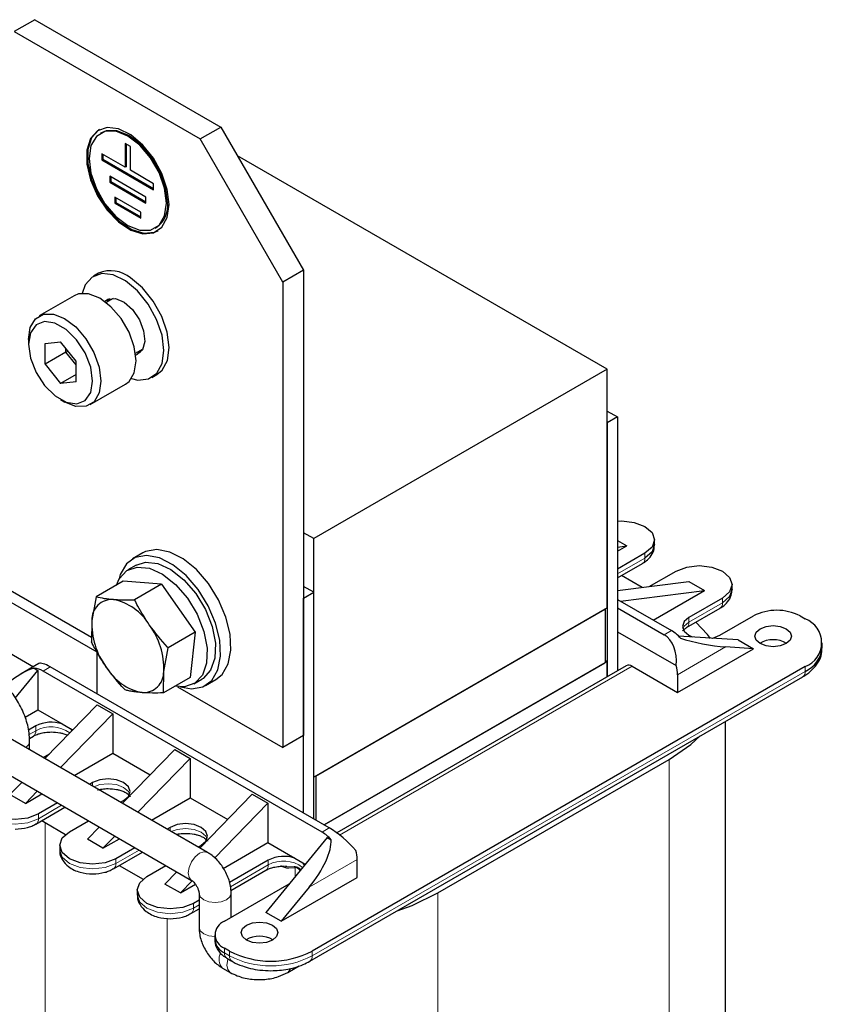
# Model space of a CAD drawing. Header units: millimetres. Extents: x 5 to 418, y 2 to 292.
# Tile 27 of 36: x 280 to 302, y 94 to 121. Entities that reach past the tile are written whole.
import ezdxf

# ---------------------------------------------------------------- set-up
doc = ezdxf.new("R2010")
doc.units = ezdxf.units.MM

msp = doc.modelspace()

# ---------------------------------------------------------------- linework, layer by layer
at = {"color": 7, "linetype": 'Continuous', "lineweight": 25}
for p, q in [((280.1383, 120.9028), (279.5726, 120.5762)), ((280.1383, 120.9028), (285.2295, 117.9637)), ((279.5726, 120.5762), (284.6638, 117.6371)), ((281.9622, 117.8092), (281.9339, 117.7928)), ((284.6638, 117.6371), (285.2295, 117.9637)), ((285.2295, 117.9637), (287.4922, 114.0445)), ((286.9265, 113.7179), (284.6638, 117.6371)), ((282.6132, 117.5144), (282.6132, 116.8612)), ((282.7546, 117.4328), (282.6132, 117.5144)), ((282.6414, 117.4981), (282.6414, 116.8775)), ((282.7546, 116.7796), (282.7546, 117.4328)), ((282.6132, 116.8612), (281.9768, 117.2286)), ((281.9768, 117.2286), (281.9768, 117.0653)), ((282.005, 117.0816), (281.9768, 117.0653)), ((281.9768, 117.0653), (283.391, 116.2489)), ((282.005, 117.2123), (282.005, 117.0816)), ((282.005, 117.0816), (283.391, 116.2815)), ((295.8078, 111.3328), (285.6834, 117.1775)), ((282.6414, 116.8775), (282.6132, 116.8612)), ((283.391, 116.4122), (282.7546, 116.7796)), ((283.1788, 116.0447), (282.1889, 116.6162)), ((282.1889, 116.6162), (282.1889, 116.4529)), ((282.2172, 116.4692), (282.1889, 116.4529)), ((282.1889, 116.4529), (283.1788, 115.8814)), ((282.2172, 116.5999), (282.2172, 116.4692)), ((282.2172, 116.4692), (283.1788, 115.9141)), ((283.391, 116.2489), (283.391, 116.4122)), ((283.0374, 115.6364), (282.3303, 116.0446)), ((282.3303, 116.0446), (282.3303, 115.8813)), ((282.3586, 116.0283), (282.3586, 115.8977)), ((283.1788, 115.8814), (283.1788, 116.0447)), ((282.3586, 115.8977), (282.3303, 115.8813)), ((282.3303, 115.8813), (283.0374, 115.4731)), ((282.3586, 115.8977), (283.0374, 115.5058)), ((283.0374, 115.4731), (283.0374, 115.6364)), ((283.4338, 115.1947), (283.4621, 115.211)), ((287.4922, 114.0445), (286.9265, 113.7179)), ((287.4922, 114.0445), (287.4922, 101.3065)), ((281.8839, 113.9601), (281.7425, 113.8784)), ((286.9265, 113.7179), (286.9265, 100.9799)), ((281.2203, 113.346), (280.2586, 112.7908)), ((282.2839, 113.2672), (282.0947, 113.158)), ((279.9686, 112.1498), (279.9686, 112.0192)), ((280.4206, 112.04), (280.8443, 112.0794)), ((280.4217, 111.4737), (280.4206, 112.04)), ((281.2691, 111.5524), (280.8443, 112.0794)), ((280.9874, 111.8002), (280.9872, 111.9021)), ((282.8947, 111.7723), (283.0838, 111.8815)), ((280.9874, 111.8002), (280.4217, 111.4737)), ((281.0547, 111.8184), (280.9874, 111.8002)), ((281.2693, 111.4505), (280.9874, 111.8002)), ((283.0373, 111.7989), (282.926, 111.7904)), ((280.4217, 111.4737), (280.8465, 110.9467)), ((281.2702, 110.9861), (281.2691, 111.5524)), ((295.8078, 111.3328), (287.775, 106.6956)), ((295.8078, 104.8005), (295.8078, 111.3328)), ((281.2698, 111.1911), (280.8465, 110.9467)), ((283.3424, 111.1071), (283.4838, 111.1887)), ((281.2702, 110.9861), (280.8465, 110.9467)), ((281.6585, 110.3659), (282.6201, 110.9211)), ((280.8453, 110.5006), (280.9584, 110.4353)), ((295.8078, 110.1896), (296.0906, 110.0263)), ((296.0906, 110.0263), (295.8078, 109.863)), ((296.0906, 110.0263), (296.0906, 103.0797)), ((295.8078, 109.863), (295.8078, 102.9164)), ((275.7558, 107.4286), (281.693, 104.0011)), ((287.775, 106.6956), (287.4922, 106.8589)), ((276.4613, 106.6945), (281.8353, 103.5922)), ((287.775, 100.1633), (287.775, 106.6956)), ((296.0906, 106.6453), (296.3452, 106.4983)), ((296.0906, 106.3514), (296.3452, 106.4983)), ((296.0906, 106.4662), (296.3452, 106.4983)), ((297.1038, 106.531), (297.1038, 106.6616)), ((283.0982, 106.3045), (282.8153, 106.1412)), ((296.8402, 106.2942), (296.0906, 105.8615)), ((282.9153, 105.968), (282.689, 105.8374)), ((296.0906, 105.6227), (296.7739, 106.0171)), ((296.7657, 105.3574), (296.1985, 105.6849)), ((296.956, 105.3814), (297.6887, 105.8044)), ((282.5577, 105.5295), (281.8214, 105.1045)), ((283.6064, 105.4492), (282.5577, 105.5295)), ((283.6064, 105.4492), (282.8702, 105.0241)), ((283.6064, 105.4492), (284.5246, 104.1328)), ((296.0906, 105.2721), (298.0422, 105.5186)), ((298.0422, 105.5186), (298.4665, 105.2737)), ((299.2251, 105.3064), (299.2251, 105.437)), ((287.775, 105.2258), (287.4922, 105.3891)), ((287.4922, 105.0625), (287.775, 105.2258)), ((287.775, 99.0202), (287.775, 105.2258)), ((296.1693, 104.9836), (298.4665, 105.2737)), ((297.0666, 104.4656), (298.4665, 105.2737)), ((281.8214, 105.1045), (281.7004, 104.4544)), ((287.4922, 99.1835), (287.4922, 105.0625)), ((296.0906, 105.029), (297.5614, 104.1799)), ((298.9615, 105.0696), (298.0422, 104.539)), ((277.6313, 104.6147), (280.1019, 103.1885)), ((295.8078, 104.8005), (287.775, 100.1633)), ((287.8316, 100.1959), (295.7512, 104.7678)), ((295.7512, 104.7678), (295.7512, 103.298)), ((296.0906, 104.8004), (297.3634, 104.0656)), ((297.9759, 104.2618), (298.8952, 104.7925)), ((281.7004, 104.4544), (281.6908, 103.8686)), ((298.8908, 104.0491), (299.81, 104.5798)), ((301.0828, 104.5798), (301.2242, 104.4981)), ((284.5246, 104.1328), (283.7884, 103.7078)), ((284.5246, 104.1328), (284.394, 102.8969)), ((296.0906, 104.1472), (297.6953, 103.2208)), ((299.3857, 103.9267), (297.754, 104.0297)), ((299.3857, 103.9267), (299.81, 103.6817)), ((301.6928, 103.7144), (301.6928, 103.845)), ((281.8353, 103.6037), (281.8353, 102.4491)), ((283.6673, 103.0576), (283.7884, 103.7078)), ((297.7311, 102.4816), (299.81, 103.6817)), ((299.81, 103.6817), (299.045, 103.7301)), ((280.2518, 103.275), (279.7679, 102.9957)), ((295.8078, 103.3307), (288.058, 98.8569)), ((288.058, 98.8569), (295.7512, 103.298)), ((295.8078, 103.3307), (295.7512, 103.3634)), ((295.8078, 102.9164), (295.8078, 103.3307)), ((279.6034, 102.3312), (280.2231, 103.0859)), ((280.118, 103.1466), (280.2231, 103.0859)), ((280.2231, 103.0859), (280.2231, 102.0081)), ((288.0013, 98.661), (280.3646, 103.0696)), ((288.1993, 98.7753), (280.5626, 103.1839)), ((283.6578, 102.4718), (283.6673, 103.0576)), ((301.2242, 103.1919), (287.7326, 95.4034)), ((296.3266, 103.2159), (288.4023, 98.6413)), ((296.4866, 103.2001), (297.7311, 102.4816)), ((297.7311, 102.9715), (297.7311, 102.4816)), ((284.394, 102.8969), (283.6578, 102.4718)), ((284.4889, 102.7196), (284.7152, 102.8502)), ((284.8152, 102.677), (285.098, 102.8403)), ((287.6663, 95.1262), (301.1579, 102.9147)), ((284.8696, 98.1032), (277.2329, 102.5118)), ((284.0457, 102.643), (286.9265, 100.9799)), ((279.8753, 101.8073), (280.2231, 102.0081)), ((280.2231, 102.0081), (280.8923, 101.6218)), ((281.8495, 102.1471), (280.4167, 100.6738)), ((282.2738, 101.9021), (280.841, 100.4289)), ((281.8495, 102.1471), (282.2738, 101.9021)), ((282.2738, 101.9021), (282.2738, 100.8243)), ((276.7929, 101.7496), (284.4296, 97.341)), ((299.0396, 84.4686), (299.0396, 101.6918)), ((280.1666, 101.5672), (279.9651, 101.4509)), ((280.8923, 101.6218), (281.1096, 101.4964)), ((281.1096, 101.4964), (281.1782, 101.4568)), ((279.9932, 101.2282), (280.1003, 101.2901)), ((279.9985, 100.9152), (279.9985, 101.1509)), ((287.4922, 101.3065), (286.9265, 100.9799)), ((281.2148, 100.213), (282.2738, 100.8243)), ((282.2738, 100.8243), (283.2995, 100.2322)), ((283.9708, 100.9224), (282.538, 99.4492)), ((283.9708, 100.9224), (284.3951, 100.6775)), ((280.3663, 100.7029), (280.5457, 100.8064)), ((282.9623, 99.2042), (284.3951, 100.6775)), ((284.3951, 100.6775), (284.3951, 99.5997)), ((291.1692, 96.9953), (297.5048, 100.6528)), ((279.7838, 100.023), (279.4595, 99.6895)), ((281.7222, 100.0161), (281.6391, 99.9681)), ((287.8316, 100.1959), (287.8316, 98.9876)), ((280.2081, 99.7781), (279.8837, 99.4446)), ((279.8837, 99.4446), (279.4595, 99.6895)), ((279.8837, 99.4446), (280.3348, 99.705)), ((282.4876, 99.4782), (282.5707, 99.5262)), ((283.3362, 98.9884), (284.3951, 99.5997)), ((284.3951, 99.5997), (285.4208, 99.0075)), ((284.6593, 98.2246), (286.0921, 99.6978)), ((286.0921, 99.6978), (286.5164, 99.4529)), ((280.171, 98.8817), (280.9659, 99.3406)), ((280.759, 99.46), (280.2373, 99.1588)), ((285.0568, 97.9521), (286.5164, 99.4529)), ((286.5164, 99.4529), (286.5164, 98.3751)), ((280.3321, 98.9747), (280.4211, 98.922)), ((281.0858, 98.669), (281.6076, 98.9702)), ((280.1577, 98.8752), (280.1693, 98.8807)), ((280.4211, 98.922), (280.9827, 98.5978)), ((281.9051, 98.7984), (281.5808, 98.4649)), ((283.8435, 98.7914), (283.7604, 98.7435)), ((282.005, 98.22), (281.5808, 98.4649)), ((282.005, 98.22), (282.3294, 98.5535)), ((282.005, 98.22), (282.4561, 98.4803)), ((288.1427, 98.514), (286.4598, 96.4647)), ((288.1427, 98.514), (288.2479, 98.4533)), ((280.8222, 98.3016), (280.8222, 98.171)), ((282.8804, 98.2354), (282.3586, 97.9342)), ((284.609, 98.2536), (284.6921, 98.3016)), ((285.2922, 97.6683), (286.5164, 98.3751)), ((286.5164, 98.3751), (287.2563, 97.9479)), ((282.2923, 97.6571), (283.0873, 98.116)), ((286.5305, 97.8934), (285.4653, 97.2784)), ((287.2563, 97.9479), (287.4735, 97.8225)), ((288.963, 97.4199), (288.963, 97.9098)), ((282.4523, 97.7494), (283.1041, 97.3732)), ((283.2071, 97.4444), (283.7289, 97.7456)), ((285.5068, 97.0635), (286.4642, 97.6162)), ((287.4735, 97.8225), (287.5423, 97.7828)), ((283.7021, 97.2403), (284.0265, 97.5738)), ((284.1264, 96.9953), (284.4492, 97.3273)), ((286.8841, 96.2198), (288.963, 97.4199)), ((282.9435, 97.077), (282.9435, 96.9463)), ((284.1264, 96.9953), (283.7021, 97.2403)), ((284.1264, 96.9953), (284.5378, 97.2329)), ((285.3285, 96.2198), (287.0972, 97.2408)), ((287.649, 97.1513), (286.8841, 96.2198)), ((284.6339, 96.7985), (284.4799, 96.7096)), ((284.6339, 96.9873), (284.6339, 96.0564)), ((285.5139, 96.3268), (285.5139, 96.9873)), ((284.4136, 96.4324), (284.6339, 96.5596)), ((284.4003, 96.426), (284.4119, 96.4315)), ((286.8841, 96.2198), (286.4598, 96.4647)), ((285.0648, 95.8524), (285.0648, 95.7217)), ((285.4699, 95.4034), (285.3285, 95.485)), ((285.3947, 95.2078), (285.5362, 95.1262)), ((285.2782, 94.9405), (285.4903, 94.818)), ((287.0616, 94.818), (287.3729, 94.9977))]:
    msp.add_line(p, q, dxfattribs=at)
at = {"color": 7, "linetype": 'Continuous', "lineweight": 18}
for p, q in [((296.8402, 106.2942), (296.8402, 106.1636)), ((296.8402, 106.1636), (296.0906, 105.7309)), ((298.9615, 104.939), (298.0422, 104.4083)), ((298.9615, 105.0696), (298.9615, 104.939)), ((298.0422, 104.539), (298.0422, 104.4083)), ((297.3634, 104.0656), (297.5614, 104.1799)), ((299.045, 103.7301), (297.7311, 102.9715)), ((280.5626, 103.1839), (280.3646, 103.0696)), ((301.2242, 103.0612), (287.7326, 95.2727)), ((288.4832, 98.5798), (296.4866, 103.2001)), ((301.2242, 103.0612), (301.2242, 103.1919)), ((280.1666, 101.4366), (279.986, 101.3324)), ((280.1666, 101.5672), (280.1666, 101.4366)), ((297.5048, 100.6528), (297.5048, 82.3296)), ((281.7222, 100.0161), (281.7222, 99.9201)), ((280.8722, 99.3947), (280.2373, 99.0282)), ((280.2373, 99.0282), (280.2373, 99.1588)), ((280.4211, 98.922), (280.4211, 80.5988)), ((283.8435, 98.7914), (283.8435, 98.6955)), ((288.1993, 98.7753), (288.0013, 98.661)), ((282.9935, 98.1701), (282.3586, 97.8036)), ((282.3586, 97.8036), (282.3586, 97.9342)), ((286.5305, 97.8934), (286.5305, 97.7628)), ((288.963, 97.9098), (287.649, 97.1513)), ((286.5305, 97.7628), (285.4972, 97.1662)), ((287.0407, 97.7265), (287.2407, 97.7224)), ((287.0947, 97.6809), (287.2659, 97.6874)), ((287.2659, 97.6874), (287.2659, 97.4463)), ((291.1692, 96.9953), (291.1692, 78.6721)), ((284.4799, 96.579), (284.4799, 96.7096)), ((284.6339, 96.6678), (284.4799, 96.579)), ((283.7587, 96.3028), (283.7587, 78.6721)), ((285.3285, 95.3543), (285.3285, 95.485)), ((285.4699, 95.2727), (285.3285, 95.3543)), ((285.4699, 95.2727), (285.4699, 95.4034)), ((287.7326, 95.2727), (287.7326, 95.4034))]:
    msp.add_line(p, q, dxfattribs=at)
at = {"color": 7, "linetype": 'Continuous', "lineweight": 25, "flags": 128}
for points in [[(283.8152, 115.8406), (283.765, 116.2548), (283.6187, 116.6901), (283.3893, 117.108), (283.0972, 117.4713), (282.7684, 117.7478), (282.4321, 117.9128), (282.1182, 117.9518), (281.8545, 117.8612), (281.6645, 117.6491), (281.5651, 117.3343), (281.5651, 116.9449), (281.6645, 116.5154), (281.8545, 116.0839), (282.1182, 115.6889), (282.4321, 115.3654), (282.7684, 115.1422), (283.0972, 115.039), (283.3893, 115.0651), (283.6187, 115.2182), (283.765, 115.4846), (283.8152, 115.8406)], [(281.9122, 117.8958), (281.8828, 117.8775), (281.6928, 117.6654), (281.5934, 117.3507), (281.5934, 116.9612), (281.6928, 116.5317), (281.8828, 116.1003), (282.1465, 115.7052), (282.4604, 115.3817), (282.7967, 115.1585), (283.1255, 115.0553), (283.4176, 115.0815), (283.5121, 115.1244)], [(283.7445, 115.8815), (283.6926, 116.2899), (283.542, 116.7183), (283.3073, 117.1248), (283.0116, 117.4694), (282.6839, 117.7186), (282.3561, 117.8479), (282.0604, 117.8446), (281.8258, 117.7091), (281.6751, 117.4546), (281.6232, 117.1061), (281.6751, 116.6976), (281.8258, 116.2692), (282.0604, 115.8628), (282.3561, 115.5181), (282.6839, 115.269), (283.0116, 115.1397), (283.3073, 115.143), (283.542, 115.2785), (283.6926, 115.533), (283.7445, 115.8815)], [(283.7728, 115.8978), (283.7209, 116.3063), (283.5702, 116.7347), (283.3356, 117.1411), (283.0399, 117.4858), (282.7122, 117.7349), (282.3844, 117.8642), (282.0887, 117.8609), (281.9622, 117.8092)], [(282.6189, 113.7521), (282.2828, 113.9142), (281.9697, 113.9501), (281.7076, 113.8564), (281.5196, 113.6416), (281.4373, 113.4102)], [(283.4838, 111.1887), (283.6232, 111.3039), (283.7674, 111.5728), (283.8152, 111.9307), (283.7626, 112.3457), (283.614, 112.7811), (283.3829, 113.1981), (283.0896, 113.5597), (282.7603, 113.8337)], [(282.7843, 111.0769), (282.9634, 111.0371), (283.2542, 111.0663), (283.4818, 111.2223), (283.6259, 111.4912), (283.6738, 111.849), (283.6211, 112.2641), (283.4726, 112.6995), (283.2415, 113.1165), (282.9482, 113.4781), (282.6189, 113.7521)], [(282.6201, 110.9211), (282.7224, 111.0006), (282.8624, 111.2388), (282.9101, 111.5646), (282.861, 111.9461), (282.7198, 112.346), (282.5002, 112.725), (282.224, 113.0462), (281.9179, 113.278), (281.6121, 113.3978), (281.3365, 113.3938), (281.2203, 113.346)], [(282.0516, 113.1907), (282.1425, 113.2526), (282.3482, 113.2703), (282.5835, 113.1696), (282.8126, 112.9659), (283.0005, 112.6902), (283.1187, 112.3844), (283.1492, 112.095), (283.0873, 111.8663), (282.9424, 111.7329), (282.9014, 111.7187)], [(282.1261, 113.1761), (282.1391, 113.2008), (282.189, 113.2682)], [(279.9686, 112.1472), (280.0163, 112.4731), (280.1563, 112.7113), (280.3748, 112.8386), (280.6505, 112.8426), (280.9563, 112.7228), (281.2623, 112.491), (281.5386, 112.1699), (281.7581, 111.7908), (281.8993, 111.391), (281.9485, 111.0095), (281.9007, 110.6837), (281.7607, 110.4454), (281.5422, 110.3181), (281.2666, 110.3141), (280.9608, 110.4339), (280.9584, 110.4353)], [(279.9686, 112.0169), (280.0221, 111.6398), (280.175, 111.2475), (280.4087, 110.8871), (280.6951, 110.6023), (280.9996, 110.4273), (281.2855, 110.3833), (281.5184, 110.4755), (281.67, 110.6929), (281.7222, 111.0092), (281.6686, 111.3863), (281.5158, 111.7786), (281.2821, 112.139), (280.9957, 112.4238), (280.6912, 112.5988), (280.4053, 112.6428), (280.1724, 112.5506), (280.0208, 112.3332), (279.9686, 112.0169)], [(296.0906, 107.1771), (296.2038, 107.1812), (296.5482, 107.1416), (296.8402, 107.029), (297.0352, 106.8604), (297.1038, 106.6616), (297.0352, 106.4628), (296.8402, 106.2942)], [(297.1038, 106.531), (297.0352, 106.3321), (296.8402, 106.1636)], [(284.1282, 102.6359), (284.4312, 102.5835), (284.7397, 102.6396), (284.9852, 102.8163), (285.151, 103.1016), (285.2257, 103.4759), (285.2043, 103.9139), (285.0882, 104.3856), (284.8854, 104.8589), (284.6097, 105.3015), (284.2798, 105.6834), (283.9183, 105.9784), (283.5497, 106.1665), (283.1992, 106.2348), (282.8908, 106.1787), (282.6453, 106.002), (282.4795, 105.7167), (282.4362, 105.567)], [(285.098, 102.8403), (285.2681, 102.9796), (285.4338, 103.2648), (285.5085, 103.6392), (285.4871, 104.0771), (285.3711, 104.5489), (285.1683, 105.0222), (284.8925, 105.4648), (284.5627, 105.8467), (284.2011, 106.1417), (283.8326, 106.3297), (283.4821, 106.398), (283.1736, 106.3419), (283.0982, 106.3045)], [(282.9153, 105.968), (283.169, 106.0484), (283.5041, 106.0139), (283.8644, 105.8494), (284.2208, 105.5682), (284.5442, 105.1931), (284.8086, 104.7545), (284.9926, 104.2879), (285.0811, 103.8311), (285.0671, 103.4212), (284.9517, 103.0913), (284.7442, 102.8681), (284.7152, 102.8502)], [(297.6887, 105.8044), (297.9807, 105.917), (298.3251, 105.9566), (298.6695, 105.917), (298.9615, 105.8044), (299.1566, 105.6358), (299.2251, 105.437), (299.1566, 105.2382), (298.9615, 105.0696)], [(282.3762, 105.4248), (282.4525, 105.5964), (282.66, 105.8195), (282.9427, 105.9178), (283.2778, 105.8833), (283.6382, 105.7188), (283.9945, 105.4376), (284.318, 105.0625), (284.5824, 104.6239), (284.7663, 104.1573), (284.8549, 103.7005), (284.8409, 103.2906), (284.7254, 102.9607), (284.518, 102.7375), (284.2352, 102.6392), (283.9752, 102.6551)], [(299.2251, 105.3064), (299.1566, 105.1075), (298.9615, 104.939)], [(298.0422, 104.539), (297.9122, 104.4266), (297.8665, 104.294), (297.9122, 104.1615), (298.0422, 104.0491), (298.134, 104.0057)], [(298.6322, 103.9611), (298.5486, 104.0702), (298.229, 104.4079)], [(297.9759, 104.2618), (297.976, 104.2618), (297.9803, 104.2644)], [(298.6832, 103.971), (298.6961, 103.974), (298.8908, 104.0491)], [(300.701, 103.8205), (300.5387, 103.758), (300.3474, 103.736), (300.1561, 103.758), (299.9938, 103.8205), (299.8855, 103.9142), (299.8474, 104.0246), (299.8855, 104.1351), (299.9938, 104.2287), (300.1561, 104.2913), (300.3474, 104.3133), (300.5387, 104.2913), (300.701, 104.2287), (300.8093, 104.1351), (300.8474, 104.0246), (300.8093, 103.9142), (300.701, 103.8205)], [(281.1096, 101.4964), (281.1518, 101.4451), (281.1577, 101.4358)], [(297.5048, 100.6528), (298.0919, 101.0567), (298.3546, 101.2964)], [(282.5707, 99.5262), (282.7008, 99.6386), (282.7465, 99.7711), (282.7008, 99.9037), (282.5707, 100.0161), (282.3761, 100.0911), (282.1465, 100.1175), (281.9169, 100.0911), (281.7222, 100.0161)], [(280.2373, 99.1588), (279.9453, 99.0462), (279.6009, 99.0067), (279.2565, 99.0462), (278.9645, 99.1588), (278.7694, 99.3274), (278.7009, 99.5262), (278.7694, 99.725), (278.9645, 99.8936)], [(282.3586, 97.9342), (282.0666, 97.8216), (281.7222, 97.782), (281.3778, 97.8216), (281.0858, 97.9342), (280.8907, 98.1028), (280.8222, 98.3016), (280.8907, 98.5004), (281.0858, 98.669)], [(284.6921, 98.3016), (284.8221, 98.414), (284.8678, 98.5465), (284.8221, 98.6791), (284.6921, 98.7914), (284.4974, 98.8665), (284.2678, 98.8929), (284.0382, 98.8665), (283.8435, 98.7914)], [(286.4642, 97.6162), (286.4643, 97.6162), (286.4686, 97.6189)], [(287.5231, 97.7595), (287.5158, 97.7713), (287.4735, 97.8225)], [(284.4799, 96.7096), (284.1879, 96.597), (283.8435, 96.5574), (283.4991, 96.597), (283.2071, 96.7096), (283.012, 96.8782), (282.9435, 97.077), (283.012, 97.2758), (283.2071, 97.4444)], [(290.0543, 96.5047), (290.4695, 96.6563), (291.1692, 96.9953)], [(286.6437, 95.7054), (286.4815, 95.6429), (286.2901, 95.6209), (286.0988, 95.6429), (285.9366, 95.7054), (285.8282, 95.7991), (285.7901, 95.9095), (285.8282, 96.02), (285.9366, 96.1136), (286.0988, 96.1762), (286.2901, 96.1982), (286.4815, 96.1762), (286.6437, 96.1136), (286.7521, 96.02), (286.7901, 95.9095), (286.7521, 95.7991), (286.6437, 95.7054)]]:
    msp.add_lwpolyline(points, dxfattribs=at)
at = {"color": 7, "linetype": 'Continuous', "lineweight": 18, "flags": 128}
for points in [[(298.0422, 104.4083), (297.9122, 104.2959), (297.8773, 104.2287)], [(282.7357, 99.7058), (282.7008, 99.773), (282.5707, 99.8854), (282.3761, 99.9605), (282.1465, 99.9869), (281.9169, 99.9605), (281.7533, 99.9022)], [(280.2373, 99.0282), (279.9453, 98.9156), (279.6009, 98.876), (279.2565, 98.9156), (278.9645, 99.0282), (278.7694, 99.1967), (278.7009, 99.3956)], [(284.857, 98.4812), (284.8221, 98.5484), (284.6921, 98.6608), (284.4974, 98.7359), (284.2678, 98.7623), (284.0382, 98.7359), (283.8747, 98.6775)], [(282.3586, 97.8036), (282.0666, 97.6909), (281.7222, 97.6514), (281.3778, 97.6909), (281.0858, 97.8036), (280.8907, 97.9721), (280.8222, 98.171)], [(284.4295, 97.3411), (284.3622, 97.4187), (284.3385, 97.5425), (284.3622, 97.6937), (284.4296, 97.8491), (284.5306, 97.9853), (284.6496, 98.0814), (284.7687, 98.1228), (284.8696, 98.1032), (284.8698, 98.1031)], [(284.4799, 96.579), (284.1879, 96.4663), (283.8435, 96.4268), (283.4991, 96.4663), (283.2071, 96.579), (283.012, 96.7475), (282.9435, 96.9463)], [(284.6339, 96.987), (284.6674, 96.8901), (284.7628, 96.8076), (284.9055, 96.7526), (285.0739, 96.7332), (285.2423, 96.7526), (285.385, 96.8076), (285.4804, 96.8901), (285.5139, 96.9873), (285.5139, 96.9875)], [(284.6339, 96.0564), (284.6674, 95.9592), (284.7628, 95.8768), (284.9055, 95.8217), (285.0648, 95.8024)], [(285.4902, 94.8181), (285.4228, 94.8957), (285.3992, 95.0195), (285.4228, 95.1706), (285.4284, 95.1884)], [(287.0617, 94.8181), (287.1291, 94.8957), (287.14, 94.925)]]:
    msp.add_lwpolyline(points, dxfattribs=at)
at = {"color": 7, "linetype": 'Continuous', "lineweight": 25}
for centre, radius, start, end in [((283.0493, 115.8115), 0.7286, 304.5077, 6.80448), ((282.2204, 113.1911), 0.8393, 49.96317, 113.63249), ((282.2611, 104.4719), 0.561, 87.03841, 181.7943), ((281.9941, 103.5737), 1.4882, 30.71493, 78.52826), ((300.4464, 103.3515), 1.3833, 62.60967, 117.39033), ((283.699, 104.3722), 2.0003, 177.64694, 216.65017), ((281.6687, 103.1398), 2.0003, 357.64694, 36.65017), ((300.9763, 103.845), 0.6986, 290.78342, 69.21658), ((297.0458, 103.3175), 1.0048, 40.66492, 59.12634), ((300.3474, 103.2043), 0.7243, 59.54613, 120.45387), ((300.8921, 103.7942), 0.8047, 294.37466, 354.3052), ((280.0906, 102.6258), 0.5216, 58.31429, 86.99155), ((283.3736, 103.9383), 1.4882, 210.71493, 258.52826), ((283.1066, 103.0401), 0.561, 267.03841, 1.7943), ((296.3929, 103.0692), 0.161, 54.38242, 114.30712), ((296.7755, 102.9616), 0.9556, 0.59619, 15.73941), ((280.5944, 100.7297), 0.9405, 71.53486, 117.06127), ((287.4857, 97.7985), 1.0048, 40.66492, 59.12634), ((288.0074, 97.8999), 0.9556, 0.59619, 15.73941), ((286.9584, 97.0559), 0.9405, 71.53486, 117.06127), ((285.4679, 95.8524), 0.393, 110.78342, 249.21658), ((285.5153, 95.7666), 0.4526, 185.6948, 245.62534), ((286.2901, 95.0892), 0.7243, 59.54613, 120.45387), ((286.6012, 97.5869), 2.4592, 242.60967, 297.39033)]:
    msp.add_arc(centre, radius, start, end, dxfattribs=at)
at = {"color": 7, "linetype": 'Continuous', "lineweight": 18}
for centre, radius, start, end in [((296.6833, 106.1463), 0.1578, 305.01333, 6.29885), ((298.8047, 104.9217), 0.1578, 305.01333, 6.29885), ((297.8799, 104.3929), 0.163, 307.98996, 5.41773), ((301.0674, 103.0439), 0.1578, 305.01333, 6.29885), ((280.0098, 101.4193), 0.1578, 305.01333, 6.29885), ((280.5855, 100.6813), 0.8637, 53.50089, 119.01761), ((279.7965, 101.1626), 0.2023, 295.94833, 356.71064), ((280.0812, 99.0107), 0.1571, 304.11927, 6.38009), ((286.9488, 97.012), 0.8594, 52.64247, 119.12433), ((282.2067, 97.7841), 0.1532, 303.65828, 7.29567), ((286.3682, 97.7474), 0.163, 307.98996, 5.41773), ((287.19, 97.6593), 0.081, 20.34719, 51.20847), ((284.3238, 96.5615), 0.1571, 304.11927, 6.38009), ((285.5167, 95.1757), 0.335, 148.87689, 224.59181), ((285.4853, 95.337), 0.1578, 173.70115, 234.98667), ((285.6261, 95.2553), 0.1571, 173.6311, 235.75675), ((286.6012, 97.4562), 2.4592, 242.60967, 297.39033), ((287.5765, 95.2553), 0.157, 304.11038, 6.3809)]:
    msp.add_arc(centre, radius, start, end, dxfattribs=at)
at = {"color": 7, "linetype": 'Continuous', "lineweight": 25}
for centre, major_axis, ratio, start_param, end_param in [((297.0588, 103.2366), (0.1526, 0.8845), 0.7055487, 4.8158868, 6.029112), ((298.4794, 104.0566), (1.1654, -0.2249), 0.2105821, 4.1396186, 5.2593881), ((280.8672, 102.7065), (0.6282, -0.5581), 0.2415771, 2.276173, 3.0614899), ((279.4466, 101.8865), (1.0613, 1.2125), 0.398878, 0.5298398, 1.2252519), ((288.5039, 98.2979), (0.6282, -0.5581), 0.2415771, 1.0629477, 2.276173), ((287.0834, 97.4779), (1.0613, 1.2125), 0.398878, 4.791202, 5.9109715)]:
    msp.add_ellipse(centre, major_axis=major_axis, ratio=ratio, start_param=start_param, end_param=end_param, dxfattribs=at)
for points, knots in [([(296.77, 106.0209), (296.792, 106.032), (296.875, 106.0738), (296.9874, 106.1875), (297.0899, 106.3522), (297.0941, 106.4768), (297.0959, 106.5309)], [0, 0, 0, 0, 0.11090485, 0.41862681, 0.74748059, 1, 1, 1, 1]), ([(298.8913, 104.7963), (298.9133, 104.8074), (298.9963, 104.8492), (299.1087, 104.9628), (299.2112, 105.1276), (299.2154, 105.2521), (299.2172, 105.3063)], [0, 0, 0, 0, 0.1109048, 0.4186268, 0.7474806, 1, 1, 1, 1]), ([(281.8214, 105.1045), (281.8922, 105.0888), (282.0342, 105.0572), (282.2046, 105.0405), (282.2901, 105.0322)], [0, 0, 0, 0, 0.4981128, 1, 1, 1, 1]), ([(282.2901, 105.0322), (282.3345, 105.0292), (282.4235, 105.0233), (282.5665, 105.02), (282.7151, 105.02), (282.8185, 105.0228), (282.8702, 105.0241)], [0, 0, 0, 0, 0.2485818, 0.4978112, 0.7486961, 1, 1, 1, 1]), ([(283.2736, 104.3338), (283.1637, 104.5039), (283.0179, 104.7295), (282.8994, 104.966), (282.8702, 105.0241)], [0, 0, 0, 0, 0.754038, 1, 1, 1, 1]), ([(283.7884, 103.7078), (283.7826, 103.7139), (283.5972, 103.9112), (283.4328, 104.1258), (283.2736, 104.3338)], [0, 0, 0, 0, 0.03111773, 1, 1, 1, 1]), ([(297.8706, 104.1703), (297.8786, 104.1846), (297.8915, 104.2077), (297.9564, 104.2472), (297.9813, 104.2624)], [0, 0, 0, 0, 0.6170238, 1, 1, 1, 1]), ([(282.0942, 103.1782), (281.9843, 103.3483), (281.8385, 103.5739), (281.72, 103.8104), (281.6908, 103.8686)], [0, 0, 0, 0, 0.754038, 1, 1, 1, 1]), ([(301.1546, 102.9174), (301.1737, 102.9271), (301.2756, 102.9786), (301.4268, 103.1064), (301.5889, 103.3073), (301.6838, 103.5115), (301.6804, 103.6444), (301.6792, 103.6902)], [0, 0, 0, 0, 0.0594127, 0.3159401, 0.5809315, 0.8556338, 1, 1, 1, 1]), ([(279.9985, 101.1509), (279.9953, 101.2262), (279.9865, 101.4362), (279.8949, 101.7953), (279.7079, 102.2054), (279.4478, 102.5765), (279.1791, 102.8428), (278.9968, 102.9591), (278.9299, 103.0017)], [0, 0, 0, 0, 0.1082011, 0.3021055, 0.4955563, 0.6894854, 0.8861192, 1, 1, 1, 1]), ([(282.609, 102.5522), (282.6032, 102.5584), (282.4178, 102.7556), (282.2534, 102.9702), (282.0942, 103.1782)], [0, 0, 0, 0, 0.0311177, 1, 1, 1, 1]), ([(283.0777, 102.4799), (283.0347, 102.4836), (282.9486, 102.4912), (282.8289, 102.5079), (282.7151, 102.528), (282.6444, 102.5442), (282.609, 102.5522)], [0, 0, 0, 0, 0.2485818, 0.4978112, 0.7486961, 1, 1, 1, 1]), ([(283.6578, 102.4718), (283.5555, 102.4694), (283.3503, 102.4644), (283.1688, 102.4747), (283.0777, 102.4799)], [0, 0, 0, 0, 0.4981128, 1, 1, 1, 1]), ([(280.1056, 101.2907), (280.1128, 101.2955), (280.1428, 101.3159), (280.2277, 101.3488), (280.3545, 101.3832), (280.4802, 101.4006), (280.5633, 101.4022), (280.5908, 101.4028)], [0, 0, 0, 0, 0.0779791, 0.3244945, 0.5607435, 0.8544706, 1, 1, 1, 1]), ([(280.5908, 101.4028), (280.6703, 101.3985), (280.7809, 101.3927), (280.9222, 101.3589), (280.9808, 101.3361), (281.0159, 101.3224)], [0, 0, 0, 0, 0.50617691, 0.70429545, 1, 1, 1, 1]), ([(281.0146, 101.3234), (281.0215, 101.3203), (281.0292, 101.3168), (281.0347, 101.3106), (281.0353, 101.3099)], [0, 0, 0, 0, 0.8899538, 1, 1, 1, 1]), ([(281.8535, 99.8143), (281.8698, 99.8189), (281.9339, 99.8371), (282.0362, 99.8486), (282.1976, 99.8544), (282.337, 99.8409), (282.4787, 99.8073), (282.5789, 99.7715), (282.6661, 99.7239), (282.7221, 99.6781), (282.7461, 99.6433), (282.7461, 99.641), (282.7461, 99.6398)], [0, 0, 0, 0, 0.0422419, 0.1657448, 0.2269352, 0.4024786, 0.4711867, 0.577713, 0.6806386, 0.7834219, 0.8885044, 1, 1, 1, 1]), ([(279.6009, 98.7407), (279.7153, 98.7494), (279.8739, 98.7614), (280.0603, 98.8226), (280.131, 98.8642), (280.1671, 98.8855)], [0, 0, 0, 0, 0.5596522, 0.7752999, 1, 1, 1, 1]), ([(284.0104, 98.5992), (284.0151, 98.6005), (284.0679, 98.6148), (284.1577, 98.6239), (284.3188, 98.6298), (284.4584, 98.6163), (284.6001, 98.5827), (284.7002, 98.5469), (284.7874, 98.4993), (284.8434, 98.4534), (284.8674, 98.4187), (284.8674, 98.4164), (284.8674, 98.4151)], [0, 0, 0, 0, 0.012382, 0.1397353, 0.2028334, 0.3838498, 0.4546999, 0.5645474, 0.6706819, 0.7766697, 0.8850283, 1, 1, 1, 1]), ([(280.8301, 98.1711), (280.8277, 98.1543), (280.8143, 98.0603), (280.8909, 97.887), (281.0356, 97.7244), (281.2105, 97.6205), (281.4275, 97.5377), (281.6065, 97.5246), (281.7222, 97.5161)], [0, 0, 0, 0, 0.0429916, 0.2417958, 0.4512721, 0.5994925, 0.7412549, 1, 1, 1, 1]), ([(285.5139, 96.9873), (285.5101, 97.053), (285.5, 97.2282), (285.4016, 97.5189), (285.2138, 97.8206), (285.0217, 98.0085), (284.9003, 98.0841), (284.8696, 98.1032)], [0, 0, 0, 0, 0.1529164, 0.4073377, 0.6660803, 0.9157019, 1, 1, 1, 1]), ([(281.7222, 97.5161), (281.8367, 97.5248), (281.9952, 97.5368), (282.1818, 97.5981), (282.2525, 97.6397), (282.2887, 97.661)], [0, 0, 0, 0, 0.5593237, 0.7748447, 1, 1, 1, 1]), ([(286.4696, 97.6168), (286.4768, 97.6217), (286.5068, 97.6421), (286.5917, 97.675), (286.7185, 97.7094), (286.8442, 97.7268), (286.9273, 97.7284), (286.9548, 97.7289)], [0, 0, 0, 0, 0.0779791, 0.32449454, 0.5607435, 0.85447063, 1, 1, 1, 1]), ([(286.8665, 97.7483), (286.9395, 97.7141), (287.0196, 97.6766), (287.0886, 97.6805), (287.0947, 97.6809)], [0, 0, 0, 0, 0.91148616, 1, 1, 1, 1]), ([(286.9774, 97.74), (286.996, 97.7338), (287.0179, 97.7265), (287.0377, 97.7265), (287.0407, 97.7265)], [0, 0, 0, 0, 0.8500321, 1, 1, 1, 1]), ([(284.4296, 97.341), (284.4374, 97.3362), (284.453, 97.3263), (284.4937, 97.2894), (284.5382, 97.2357), (284.5814, 97.1664), (284.6131, 97.0942), (284.6298, 97.0334), (284.6337, 97.0004), (284.6339, 96.99), (284.6339, 96.9873)], [0, 0, 0, 0, 0.12517012, 0.25193268, 0.3895148, 0.5391149, 0.6949035, 0.82970794, 0.95532182, 1, 1, 1, 1]), ([(282.9514, 96.9465), (282.949, 96.9297), (282.9356, 96.8357), (283.0122, 96.6624), (283.157, 96.4998), (283.3318, 96.3958), (283.5488, 96.3131), (283.7278, 96.3), (283.8435, 96.2915)], [0, 0, 0, 0, 0.0429916, 0.2417958, 0.4512721, 0.5994925, 0.7412549, 1, 1, 1, 1]), ([(283.8435, 96.2915), (283.958, 96.3002), (284.1166, 96.3122), (284.303, 96.3734), (284.3737, 96.415), (284.4097, 96.4363)], [0, 0, 0, 0, 0.5596522, 0.7752999, 1, 1, 1, 1]), ([(284.6339, 96.0564), (284.6377, 95.9906), (284.6478, 95.8155), (284.7462, 95.5247), (284.934, 95.2231), (285.126, 95.0351), (285.2475, 94.9596), (285.2782, 94.9405)], [0, 0, 0, 0, 0.15291642, 0.40733773, 0.66608027, 0.91570192, 1, 1, 1, 1]), ([(285.0723, 95.7177), (285.0701, 95.7023), (285.0571, 95.6096), (285.1348, 95.439), (285.2598, 95.2888), (285.3662, 95.229), (285.3981, 95.2111)], [0, 0, 0, 0, 0.0733796, 0.4433439, 0.8331685, 1, 1, 1, 1]), ([(285.5393, 95.1286), (285.5487, 95.1218), (285.6275, 95.0644), (285.7998, 95.0004), (286.0458, 94.9247), (286.3096, 94.877), (286.5012, 94.8704), (286.6012, 94.8669)], [0, 0, 0, 0, 0.0353305, 0.297708, 0.5054157, 0.7417334, 1, 1, 1, 1]), ([(286.6012, 94.8669), (286.7571, 94.8747), (286.9729, 94.8854), (287.2664, 94.9553), (287.4744, 95.023), (287.6061, 95.0969), (287.663, 95.1289)], [0, 0, 0, 0, 0.40111622, 0.55522773, 0.80780474, 1, 1, 1, 1]), ([(285.4903, 94.818), (285.5516, 94.7866), (285.7189, 94.7011), (286.0404, 94.6255), (286.435, 94.6171), (286.7891, 94.6835), (286.9802, 94.7778), (287.0616, 94.818)], [0, 0, 0, 0, 0.132622, 0.3616592, 0.59173719, 0.82598898, 1, 1, 1, 1])]:
    msp.add_open_spline(points, degree=3, knots=knots, dxfattribs=at)
at = {"color": 7, "linetype": 'Continuous', "lineweight": 18}
for points, knots in [([(287.2407, 97.7224), (287.2595, 97.7207), (287.2968, 97.7172), (287.3619, 97.6828), (287.4019, 97.652), (287.4221, 97.6365)], [0, 0, 0, 0, 0.3320257, 0.6629696, 1, 1, 1, 1]), ([(287.4034, 97.6137), (287.3921, 97.6242), (287.3719, 97.6431), (287.3422, 97.6686), (287.3188, 97.683), (287.3021, 97.6884), (287.2846, 97.6909), (287.2737, 97.6889), (287.2659, 97.6874)], [0, 0, 0, 0, 0.2596958, 0.4660021, 0.6289651, 0.7081567, 0.7946839, 1, 1, 1, 1])]:
    msp.add_open_spline(points, degree=3, knots=knots, dxfattribs=at)

doc.saveas('drawing.dxf')
